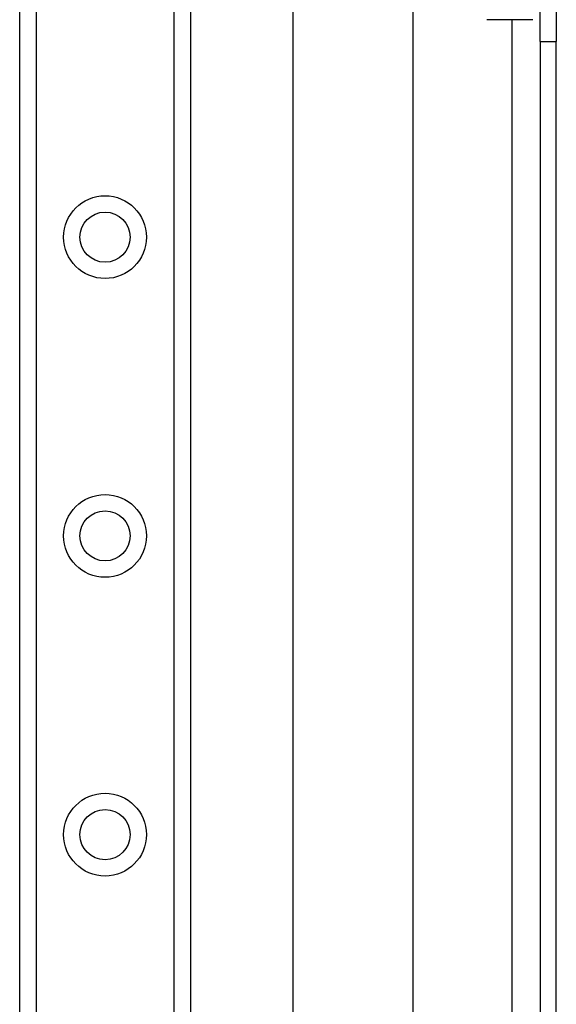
# Model space of a CAD drawing. Header units: inches. Extents: x 2 to 104, y 2 to 68.
# Tile 49 of 98: x 28.19 to 30.43, y 39.54 to 43.66. Entities that reach past the tile are written whole.
import ezdxf

# ---------------------------------------------------------------- set-up
doc = ezdxf.new("R2010")
doc.units = ezdxf.units.IN
doc.header["$LTSCALE"] = 6.250991
doc.header["$MEASUREMENT"] = 0
doc.layers.add('Visible Edges(ANSI)', color=7, linetype='Continuous', lineweight=25)
doc.layers.add('Visible Tangent Edges(ANSI)', color=7, linetype='Continuous', lineweight=25)

msp = doc.modelspace()

# ---------------------------------------------------------------- linework, layer by layer
at = {"layer": 'Visible Edges(ANSI)'}
for p, q in [((28.188, 22.3467), (28.188, 49.4069)), ((28.9012, 49.4069), (28.9012, 22.3467)), ((29.3312, 26.7185), (29.3312, 45.0351)), ((29.8309, 44.0008), (29.8309, 27.7529)), ((30.3632, 43.5655), (30.3632, 43.9614)), ((30.4304, 43.9614), (30.4304, 43.5655)), ((30.3324, 43.656), (30.1401, 43.656)), ((30.3632, 43.5655), (30.3632, 28.1881)), ((30.4304, 28.1881), (30.4304, 43.5655))]:
    msp.add_line(p, q, dxfattribs=at)
for centre in [(28.5446, 42.7468), (28.5446, 41.4977), (28.5446, 40.2486)]:
    msp.add_circle(centre, 0.1047, dxfattribs=at)
at = {"layer": 'Visible Tangent Edges(ANSI)'}
for p, q in [((28.2563, 49.4069), (28.2563, 22.3467)), ((28.8329, 22.3467), (28.8329, 49.4069)), ((30.2451, 43.656), (30.2451, 28.0976)), ((30.3632, 43.5655), (30.4304, 43.5655))]:
    msp.add_line(p, q, dxfattribs=at)
for centre in [(28.5446, 42.7468), (28.5446, 41.4977), (28.5446, 40.2486)]:
    msp.add_circle(centre, 0.173, dxfattribs=at)

doc.saveas('drawing.dxf')
